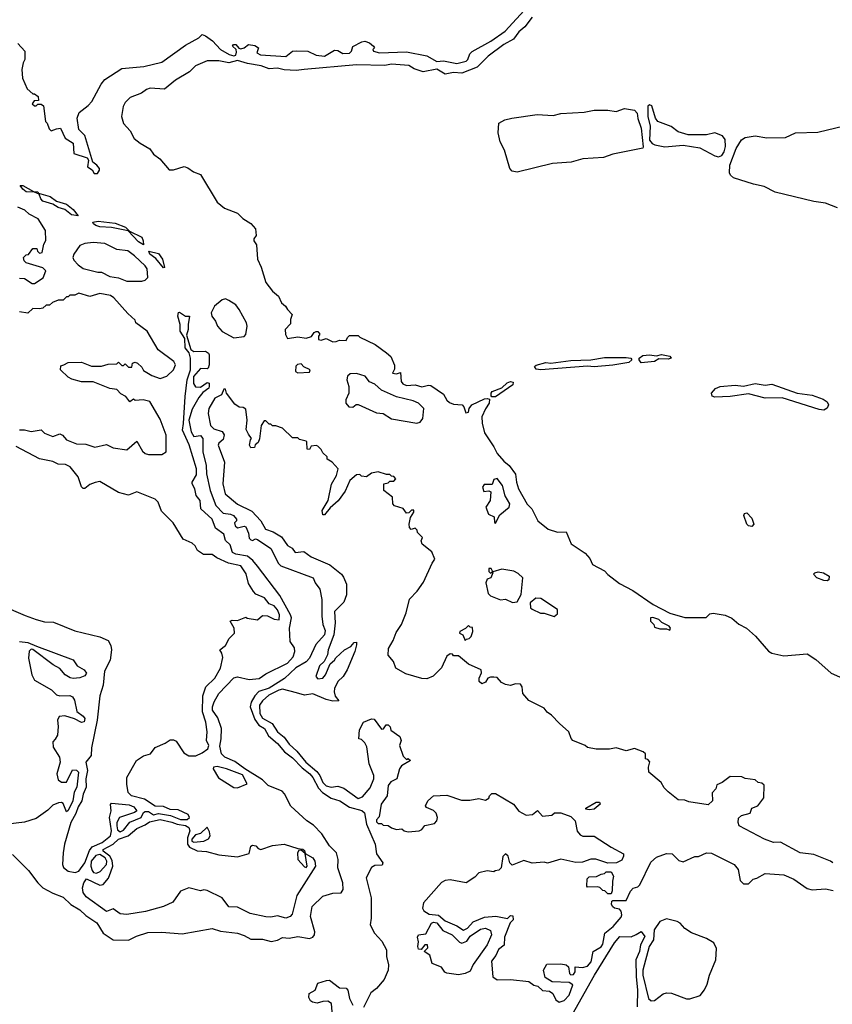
# Model space of a CAD drawing. Extents: x 2386423 to 2568864, y 578392 to 761999.
# Tile 251 of 256: x 2471696 to 2476545, y 692191 to 698063. Entities that reach past the tile are written whole.
import ezdxf

# ---------------------------------------------------------------- set-up
doc = ezdxf.new("R2010")
doc.units = 0

msp = doc.modelspace()

# ---------------------------------------------------------------- linework, layer by layer
at = {"layer": '0CON05XD'}
for points in [[(2471685, 697920), (2471727.5, 697875), (2471727.5, 697825), (2471717.5, 697805), (2471710, 697765), (2471712.5, 697715), (2471740.7, 697650.7), (2471775, 697620), (2471785, 697620), (2471807.5, 697605), (2471808.3, 697581.7), (2471781.7, 697578.3), (2471771.7, 697561.7), (2471785, 697550), (2471795, 697550), (2471805, 697560), (2471825, 697560), (2471838.3, 697548.3), (2471850, 697455), (2471860, 697445), (2471871.7, 697411.7), (2471885, 697400), (2471915, 697412.5), (2471940, 697415), (2471967, 697357), (2472016, 697326), (2472020, 697265), (2472099.3, 697239.3), (2472107.5, 697225), (2472100, 697185), (2472128.3, 697168.3), (2472140, 697145), (2472160, 697145), (2472172.5, 697165), (2472172.5, 697175), (2472157.5, 697195), (2472133, 697213), (2472085, 697372.5), (2472048.3, 697408.3), (2472040, 697475), (2472050.5, 697509.5), (2472105, 697550.6), (2472127.5, 697575), (2472182.4, 697677.6), (2472204.7, 697705.3), (2472305, 697771.8), (2472436.9, 697783.1), (2472545, 697810.4), (2472685, 697910.8), (2472766, 697955), (2472785, 697973.8), (2472805, 697967.1), (2472846.7, 697936.7), (2472894, 697885), (2472945.6, 697855), (2472973.4, 697846.6), (2472985, 697850.6), (2472989.5, 697869.5), (2472987.5, 697885), (2472966.7, 697905), (2472972.5, 697915), (2472986.7, 697915), (2473003.6, 697893.6), (2473015, 697890), (2473035.7, 697894.3), (2473062.5, 697915), (2473099.1, 697909.1), (2473122, 697895), (2473111.4, 697865), (2473133.3, 697853.3), (2473285, 697843.1), (2473325, 697874.3), (2473345, 697877.3), (2473415, 697874.2), (2473465, 697850.8), (2473515, 697844.6), (2473575, 697880.6), (2473595, 697878.6), (2473625, 697860.4), (2473665, 697863.8), (2473676, 697875), (2473685, 697902.5), (2473738.3, 697931.7), (2473755, 697934.2), (2473783.3, 697925), (2473806.7, 697905), (2473812.5, 697895), (2473803.3, 697885), (2473807.5, 697875), (2473843.3, 697865), (2474005, 697872), (2474125, 697847.1), (2474185, 697813.6), (2474225, 697818.2), (2474305, 697802.4), (2474361.1, 697815), (2474370.7, 697825), (2474381.5, 697858.5), (2474396.2, 697873.8), (2474507.7, 697935), (2474592.6, 697995), (2474729.2, 698140.8)], [(2474755, 698078.5), (2474710.1, 698019.9), (2474675, 697990), (2474642.4, 697947.6), (2474585, 697914.6), (2474492.1, 697845), (2474425, 697779.7), (2474335, 697743.9), (2474285, 697747.2), (2474235, 697738.5), (2474185, 697767.1), (2474102.9, 697752.9), (2474050.5, 697770.5), (2474018.8, 697788.8), (2473915, 697796.9), (2473875, 697790), (2473705, 697794), (2473393.2, 697766.8), (2473345, 697759), (2473275, 697763.8), (2473235, 697774.4), (2473185, 697770), (2473137.6, 697787.6), (2473055, 697800.7), (2472995, 697819.2), (2472945, 697804.8), (2472885, 697818.3), (2472815, 697817.5), (2472745, 697787.5), (2472708.7, 697751.3), (2472625, 697701.8), (2472560.9, 697649.1), (2472475, 697654.6), (2472453.2, 697646.8), (2472423.3, 697625), (2472355, 697598.6), (2472325, 697569.2), (2472314.6, 697545), (2472304.6, 697485), (2472315, 697443.8), (2472355, 697400), (2472379.2, 697355), (2472415, 697325.7), (2472472.1, 697292.1), (2472495, 697260), (2472533.2, 697233.2), (2472587.5, 697167.5), (2472615, 697167.5), (2472677.7, 697187.7), (2472699.7, 697179.7), (2472733.3, 697155), (2472775, 697139.2), (2472875, 696973.8), (2472918.8, 696938.8), (2472995, 696908.8), (2473027.7, 696877.7), (2473075, 696846.7), (2473102.5, 696815), (2473107.5, 696775), (2473093.3, 696756.7), (2473092.5, 696745), (2473109.3, 696719.3), (2473116.2, 696635), (2473137.5, 696587.5), (2473164.3, 696495), (2473205, 696443.3), (2473240, 696415), (2473257.5, 696375), (2473282.5, 696355), (2473293.3, 696335), (2473322.5, 696305), (2473312.5, 696275), (2473311.7, 696248.3), (2473280, 696215), (2473281.4, 696185), (2473295, 696161.2), (2473355, 696171.2), (2473406.4, 696163.6), (2473437, 696173), (2473453.6, 696196.4), (2473465, 696202.5), (2473475, 696202.5), (2473487, 696187), (2473480, 696175), (2473480, 696155), (2473495, 696152.5), (2473525, 696162.5), (2473565, 696142.5), (2473585, 696143.3), (2473605, 696152.5), (2473645, 696150), (2473651.7, 696168.3), (2473665, 696180), (2473715, 696180), (2473725, 696170), (2473817.5, 696125), (2473885, 696076.7), (2473910, 696055), (2473931.7, 696001.7), (2473931.7, 695978.3), (2473920, 695955), (2473945, 695950), (2473968.3, 695958.3), (2473972, 695905), (2473981.9, 695891.9), (2474005, 695882), (2474055, 695886.2), (2474095, 695874), (2474135, 695884), (2474150.3, 695880.3), (2474225, 695828.8), (2474244.2, 695794.2), (2474260.3, 695780.3), (2474285, 695770), (2474336.1, 695766.1), (2474346.7, 695755), (2474358.3, 695718.3), (2474375, 695722.5), (2474378.8, 695745), (2474393.3, 695766.7), (2474468.8, 695801.2), (2474485, 695804.5), (2474499.3, 695799.3), (2474497.9, 695775), (2474475, 695742.2), (2474453.8, 695695), (2474455, 695656.7), (2474468.7, 695598.7), (2474525.6, 695515), (2474545, 695476.2), (2474585, 695430), (2474616.7, 695405), (2474655, 695352.5), (2474660, 695305), (2474673.3, 695265), (2474723.9, 695173.9), (2474752.5, 695145), (2474787.5, 695075), (2474850, 695025), (2474905, 695006.2), (2474957.7, 695007.7), (2474987.7, 694937.7), (2475071.2, 694881.2), (2475098.8, 694848.8), (2475113.6, 694813.6), (2475185.8, 694775.8), (2475205, 694753.3), (2475275, 694700), (2475355, 694658.8), (2475476.2, 694575), (2475575, 694523.5), (2475665, 694496.7), (2475791.7, 694498.3), (2475815, 694520), (2475835, 694522.5), (2475905, 694512.5), (2475945, 694493.3), (2475987.7, 694457.7), (2476032.5, 694435), (2476085.9, 694385.9), (2476165, 694296.7), (2476184.1, 694284.1), (2476255, 694268.8), (2476395, 694280), (2476446.4, 694246.4), (2476537.5, 694165), (2476605, 694136.2)], [(2475865, 697245.6), (2475885, 697252.9), (2475900.4, 697275), (2475907.6, 697307.6), (2475905, 697347.5), (2475889.7, 697369.7), (2475845, 697388.8), (2475795, 697376.2), (2475685, 697376.2), (2475625, 697393.8), (2475583.3, 697425), (2475504, 697455), (2475489.2, 697475), (2475468.8, 697548.8), (2475455, 697556), (2475445, 697547.5), (2475443.8, 697485), (2475457.4, 697427.4), (2475454, 697345), (2475469.2, 697325), (2475486.3, 697316.3), (2475545, 697305.5), (2475655, 697314), (2475755, 697298.8), (2475845, 697251.1), (2475865, 697245.6)], [(2474665, 697154.1), (2474635, 697159.2), (2474621.3, 697175), (2474590, 697285), (2474562.8, 697335), (2474552.2, 697387.8), (2474555, 697445.8), (2474591.2, 697465), (2474633.5, 697476.5), (2474783.3, 697496.7), (2474878.5, 697491.5), (2474926, 697504), (2475065, 697511.1), (2475125, 697524.1), (2475205, 697523.6), (2475255, 697514.8), (2475305, 697534.2), (2475365, 697523.8), (2475381.1, 697505), (2475383.8, 697473.8), (2475404.7, 697415), (2475417.1, 697305), (2475413.5, 697296.5), (2475235, 697260), (2475179, 697241), (2475056.2, 697233.8), (2474986.2, 697213.8), (2474875, 697205.3), (2474665, 697154.1)], [(2476575, 696940.5), (2476505, 696968.5), (2476435, 696979.4), (2476203.8, 697035), (2476138.6, 697068.6), (2476075, 697081.3), (2475955, 697120.4), (2475936.7, 697135), (2475931.1, 697148.9), (2475933.5, 697195), (2475970.6, 697295), (2476003.8, 697346.2), (2476025, 697360), (2476085, 697370.4), (2476155, 697358.7), (2476265, 697360.9), (2476325, 697388.7), (2476457.9, 697392.1), (2476615, 697429.7)], [(2472045, 696893.8), (2472005, 696899.2), (2471965, 696930.8), (2471925, 696942.5), (2471893.1, 696963.1), (2471835, 696980.8), (2471822.5, 696995), (2471812.5, 697022.5), (2471785, 697033.8), (2471735, 697036), (2471715, 697052), (2471700, 697075), (2471715, 697073.3), (2471778.3, 697038.3), (2471805, 697036), (2471808.3, 697028.3), (2471877.8, 697007.8), (2471915, 696981.2), (2471975, 696962.5), (2472015, 696930.8), (2472045, 696893.8)], [(2471695, 696521.2), (2471725, 696520), (2471770.5, 696490.5), (2471785, 696490), (2471835.9, 696524.1), (2471852.5, 696565), (2471835, 696582.5), (2471735, 696612.5), (2471722.5, 696625), (2471720, 696645), (2471735, 696660), (2471748.3, 696661.7), (2471775, 696697.5), (2471798.3, 696698.3), (2471801.7, 696681.7), (2471815, 696670), (2471830, 696675), (2471840, 696725), (2471853, 696747), (2471850, 696805), (2471807.5, 696875), (2471753.8, 696903.8), (2471726.2, 696926.2), (2471685, 696944.3)], [(2472435, 696720), (2472405, 696738.1), (2472343.3, 696803.3), (2472245, 696823.1), (2472175, 696828.1), (2472151.2, 696835), (2472136.2, 696845), (2472133.3, 696855), (2472165, 696860.6), (2472265, 696849.5), (2472326.7, 696825), (2472351.7, 696801.7), (2472425, 696766.2), (2472434, 696745), (2472435, 696720)], [(2472425, 696503.3), (2472445, 696510), (2472461.2, 696525), (2472456.2, 696576.2), (2472444, 696595), (2472382, 696655), (2472342.5, 696685), (2472275, 696692.5), (2472205, 696728.5), (2472135, 696734.5), (2472085, 696727.5), (2472055, 696716.2), (2472018.8, 696665), (2472013.8, 696645), (2472019.5, 696629.5), (2472045, 696600), (2472075, 696578.8), (2472163, 696557), (2472185, 696556.7), (2472235, 696531.2), (2472285, 696523.8), (2472335, 696503.8), (2472425, 696503.3)], [(2472555, 696583.8), (2472507.7, 696637.7), (2472473.5, 696665), (2472467.5, 696682.5), (2472525, 696668.8), (2472549.2, 696635), (2472560, 696585), (2472555, 696583.8)], [(2471695, 695617.5), (2471725, 695617.5), (2471765, 695607.5), (2471825, 695616.7), (2471845, 695597.5), (2471895, 695577.5), (2471935, 695593.3), (2471952.5, 695585), (2471975, 695557.5), (2472035, 695532.5), (2472091.7, 695531.7), (2472145, 695513.3), (2472215, 695530), (2472255, 695510), (2472335, 695497.5), (2472395, 695550), (2472429.5, 695489.5), (2472445, 695476.7), (2472465, 695470), (2472545, 695470), (2472570, 695485), (2472570, 695585), (2472535, 695680), (2472472.5, 695785), (2472433.6, 695796.4), (2472385, 695792.5), (2472375, 695800), (2472353, 695783), (2472330, 695815), (2472300.7, 695830.7), (2472275, 695857.5), (2472235, 695862.5), (2472135, 695902.5), (2472065, 695902.5), (2472008.3, 695918.3), (2471985, 695930), (2471940, 695975), (2471941.7, 695998.3), (2471960, 696005), (2471985, 696017.5), (2472065, 696020), (2472125, 695997.5), (2472185, 695997.5), (2472225, 696007.5), (2472275, 696010), (2472285, 696020), (2472305, 696000), (2472315, 696000), (2472325, 696010), (2472345, 695990), (2472365, 695990), (2472370, 696015), (2472385, 696020), (2472400, 696015), (2472425, 695990), (2472435, 695970), (2472485, 695940), (2472535, 695922.5), (2472575, 695936.7), (2472613.8, 695975), (2472626.2, 696005), (2472616, 696025), (2472523, 696093), (2472456.7, 696205), (2472390, 696255), (2472385, 696270), (2472340.7, 696310.7), (2472257.5, 696405), (2472237.5, 696417.5), (2472175, 696430), (2472115, 696411.2), (2472048.3, 696431.7), (2472025, 696420), (2471995, 696420), (2471985, 696410), (2471975, 696410), (2471955, 696390), (2471925, 696390), (2471893, 696377), (2471875, 696360), (2471855, 696360), (2471835, 696342.5), (2471815, 696337.5), (2471775, 696340), (2471745, 696313.3), (2471695, 696320)], [(2472975, 696166.2), (2473035, 696172.5), (2473046.2, 696185), (2473053.8, 696235), (2473048.8, 696255), (2473006, 696335), (2472985, 696363.3), (2472945, 696388.8), (2472925, 696398), (2472905, 696392.5), (2472858, 696355), (2472839.5, 696315), (2472842.2, 696295), (2472864.3, 696265), (2472875.6, 696235), (2472905, 696203.1), (2472975, 696166.2)], [(2471654, 693084), (2471749.4, 692989.4), (2471805.4, 692915), (2471835, 692885.3), (2471893.2, 692853.2), (2471955, 692830), (2472001.1, 692785), (2472055, 692753.3), (2472090.7, 692720.7), (2472156.7, 692676.7), (2472194.1, 692614.1), (2472255, 692576.1), (2472345, 692572.9), (2472392.7, 692597.3), (2472460.1, 692619.9), (2472545, 692621.9), (2472665, 692610.2), (2472845, 692642.2), (2472895, 692627.3), (2472995.6, 692615.6), (2473035, 692602.1), (2473075, 692578.3), (2473145, 692578.8), (2473197.5, 692565), (2473235, 692573.3), (2473265, 692590), (2473305, 692584.8), (2473355, 692595.2), (2473425, 692583.9), (2473445, 692590.6), (2473454.4, 692605), (2473456.4, 692623.6), (2473430.9, 692715), (2473441.5, 692775), (2473506, 692835), (2473565, 692854.5), (2473615, 692856), (2473626.2, 692875), (2473624.6, 692915), (2473595.4, 693005), (2473597.1, 693055), (2473587.1, 693095), (2473544.5, 693135), (2473498.3, 693208.3), (2473450, 693260), (2473410, 693285), (2473315, 693372.3), (2473276.7, 693446.7), (2473262.8, 693462.8), (2473178.5, 693495), (2473145, 693529.1), (2473039.6, 693595), (2472979, 693639), (2472920, 693665), (2472900, 693685), (2472890.4, 693730.4), (2472899.1, 693775), (2472900, 693835), (2472878.9, 693898.9), (2472847.1, 693945), (2472846.2, 693965), (2472857.1, 693995), (2472884.6, 694045), (2472975, 694137.1), (2472995, 694142.9), (2473065, 694127.5), (2473125, 694132.9), (2473165, 694162.5), (2473295, 694224.4), (2473327.2, 694262.8), (2473338.6, 694295), (2473336.2, 694316.2), (2473309.5, 694355), (2473306.2, 694435), (2473318.2, 694495), (2473313, 694513), (2473248.3, 694628.3), (2473115, 694804.5), (2473088.3, 694838.3), (2473055, 694863.2), (2472985, 694874.4), (2472966.7, 694885), (2472951.2, 694931.2), (2472925, 694957.5), (2472914.1, 694994.1), (2472865, 695030), (2472843.8, 695085), (2472777.5, 695145), (2472774, 695195), (2472748.8, 695225), (2472741.2, 695265), (2472726.2, 695295), (2472726.2, 695305), (2472751.7, 695348.3), (2472751.1, 695385), (2472707.2, 695527.3), (2472667.3, 695615), (2472674.5, 695655), (2472682.7, 695815), (2472696.2, 695915), (2472714.7, 695975.3), (2472715.4, 696045), (2472707, 696077), (2472684.4, 696105), (2472681.9, 696161.9), (2472653.8, 696205), (2472653.1, 696245), (2472640, 696295), (2472643.6, 696316.4), (2472649.3, 696319.3), (2472685, 696295.6), (2472710, 696295), (2472700.6, 696245), (2472702.5, 696215), (2472691.4, 696181.4), (2472718, 696095), (2472735, 696084.3), (2472805.7, 696085.7), (2472823.3, 696075), (2472826.4, 696063.6), (2472826.7, 696005), (2472820, 695985), (2472815, 695980), (2472775, 695983.3), (2472734.3, 695935), (2472733.6, 695893.6), (2472745, 695874), (2472775, 695871.2), (2472815, 695900), (2472826.1, 695896.1), (2472827.3, 695877.3), (2472824, 695865), (2472790, 695840), (2472765, 695808.8), (2472725, 695740), (2472705.6, 695675), (2472718.9, 695605), (2472735, 695578), (2472775, 695584), (2472789.4, 695565), (2472788.8, 695485), (2472808.8, 695405), (2472811.5, 695355), (2472833.8, 695255), (2472867.2, 695165), (2472910.6, 695120.6), (2472955, 695114.2), (2472971.2, 695105), (2472990, 695085), (2472990, 695075), (2472977.5, 695062.5), (2472981.2, 695045), (2472995, 695032.5), (2473035, 695042.5), (2473045, 695037.5), (2473061.2, 695001.2), (2473065, 694970), (2473075, 694960), (2473085, 694957.5), (2473104, 694966), (2473115, 694962), (2473195, 694908.8), (2473240, 694820), (2473255, 694805.7), (2473447.5, 694735), (2473460, 694705), (2473487, 694667), (2473500, 694605), (2473500, 694505), (2473505.6, 694455), (2473519.4, 694419.4), (2473515.4, 694395), (2473463, 694337), (2473426.2, 694255), (2473405, 694233.1), (2473343.4, 694196.6), (2473276.9, 694133.1), (2473185, 694076), (2473124, 694056), (2473099.4, 694030.6), (2473077.2, 693992.8), (2473071.4, 693965), (2473098.5, 693888.5), (2473124, 693856), (2473156.9, 693835), (2473181.4, 693791.4), (2473235, 693746.2), (2473276.7, 693696.7), (2473325, 693660), (2473381.2, 693601.2), (2473427.1, 693565), (2473445, 693543.6), (2473479.3, 693479.3), (2473503.5, 693453.5), (2473555, 693420.8), (2473605.7, 693405), (2473665, 693367.4), (2473737, 693347), (2473753.2, 693333.2), (2473766.3, 693265), (2473816.8, 693145), (2473825, 693087.5), (2473863.3, 693035), (2473859.5, 693020.5), (2473815, 693019.2), (2473795, 693007.5), (2473764.1, 692945), (2473792.5, 692825), (2473793.3, 692705), (2473788, 692665), (2473813.1, 692615), (2473856.7, 692566.7)], [(2474805, 695974.3), (2474778.7, 695978.7), (2474768, 695995), (2474777.1, 696002.9), (2474835, 696018.6), (2474865, 696014), (2474985, 696029.4), (2475104.3, 696034.3), (2475185, 696048.9), (2475315, 696048.6), (2475343.6, 696043.6), (2475348.8, 696035), (2475331.2, 696018.8), (2475235, 696002.9), (2475125, 695992.5), (2475085, 695997.1), (2474805, 695974.3)], [(2475405, 696017.1), (2475391.9, 696035), (2475392.9, 696045), (2475415, 696060.5), (2475455, 696064.5), (2475495, 696058), (2475525, 696065.7), (2475576.4, 696056.4), (2475583.3, 696045), (2475565, 696037.5), (2475510, 696040), (2475485, 696024.5), (2475405, 696017.1)], [(2473355, 695957.5), (2473425, 695960), (2473430, 695975), (2473391.7, 695991.7), (2473375, 696010), (2473353, 696007), (2473343, 695997), (2473342.5, 695965), (2473355, 695957.5)], [(2474065, 695657.5), (2474085, 695662.5), (2474102.5, 695685), (2474107.5, 695745), (2474076.1, 695776.1), (2474045, 695790), (2473945, 695813.3), (2473855, 695852.5), (2473815, 695890), (2473783.6, 695903.6), (2473757, 695937), (2473705, 695952.5), (2473668.3, 695951.7), (2473653, 695937), (2473647.5, 695915), (2473660, 695875), (2473660, 695835), (2473642.5, 695795), (2473642.5, 695775), (2473660, 695755), (2473685, 695752.5), (2473703, 695767), (2473715, 695767.5), (2473825, 695717.5), (2473865, 695713.3), (2473915, 695683.3), (2474065, 695657.5)], [(2476547.5, 693035), (2476533.6, 693043.6), (2476435, 693083.3), (2476353.6, 693093.6), (2476235, 693157.5), (2476195, 693156.7), (2476140, 693175), (2475990, 693255), (2475982.5, 693275), (2475985, 693300), (2476003, 693317), (2476055, 693330), (2476065, 693360), (2476100, 693375), (2476137, 693423), (2476137.5, 693497.5), (2476125, 693510), (2476103, 693513), (2476085, 693530), (2476025, 693537.5), (2476005, 693547.5), (2475935, 693550), (2475887, 693513), (2475855, 693500), (2475850, 693475), (2475828.3, 693451.7), (2475830, 693405), (2475805, 693380), (2475688.3, 693398.3), (2475665, 693407.5), (2475625, 693410), (2475565, 693457.5), (2475541.7, 693481.7), (2475523, 693513), (2475450, 693575), (2475447.5, 693605), (2475457, 693637), (2475445, 693650), (2475430, 693655), (2475430, 693685), (2475417, 693697), (2475365, 693716.7), (2475315, 693703.3), (2475255, 693720), (2475215, 693713.3), (2475135, 693712.5), (2475085, 693722.5), (2475070, 693735), (2474997.5, 693765), (2474986.4, 693776.4), (2474972.5, 693815), (2474916.4, 693866.4), (2474870, 693915), (2474843.6, 693933.6), (2474826.4, 693956.4), (2474733.6, 694003.6), (2474698.8, 694045), (2474694, 694085), (2474685, 694100), (2474655, 694102.5), (2474625, 694092.5), (2474595, 694097.5), (2474570.7, 694110.7), (2474545, 694140), (2474525, 694142.5), (2474505, 694142.5), (2474490, 694135), (2474475, 694112.5), (2474453, 694103), (2474437.5, 694115), (2474437.5, 694135), (2474451.7, 694168.3), (2474450, 694185), (2474375, 694220), (2474315, 694270), (2474285, 694270), (2474278.3, 694278.3), (2474265, 694280), (2474245, 694267.5), (2474212.5, 694197.5), (2474162.4, 694147.6), (2474125, 694132.1), (2474095, 694134.6), (2474000.8, 694160.8), (2473940, 694195), (2473925.8, 694235), (2473893.9, 694273.9), (2473897.6, 694312.4), (2473925, 694360), (2473942.5, 694407.5), (2473975, 694456.2), (2474002.7, 694525), (2474022.7, 694607.3), (2474067.1, 694655), (2474105, 694707.5), (2474158.1, 694821.9), (2474173.3, 694845), (2474155, 694890), (2474097.5, 694935), (2474092.5, 694955), (2474100, 694975), (2474070, 695005), (2474068.3, 695018.3), (2474055, 695030), (2474033, 695023), (2474022.5, 695035), (2474020, 695055), (2474027.5, 695095), (2474047.5, 695125), (2474048.3, 695138.3), (2474035, 695137.5), (2474018.3, 695121.7), (2474005, 695120), (2473985, 695147.5), (2473933.3, 695163.3), (2473922.5, 695175), (2473920, 695215), (2473870, 695255), (2473870, 695295), (2473895, 695300), (2473905, 695310), (2473928.3, 695311.7), (2473940, 695325), (2473928.3, 695338.3), (2473915, 695340), (2473905, 695350), (2473885, 695350), (2473835, 695366.7), (2473795, 695357.5), (2473765, 695337.5), (2473735, 695340), (2473725, 695350), (2473705, 695347.5), (2473666.2, 695315), (2473638, 695252), (2473596.8, 695193.2), (2473548.3, 695151.7), (2473515, 695110), (2473505, 695110), (2473501.2, 695135), (2473536.7, 695195), (2473557.7, 695292.3), (2473586.2, 695345), (2473597.5, 695385), (2473560, 695425), (2473531.7, 695441.7), (2473530, 695455), (2473505, 695480), (2473495, 695500), (2473475, 695520), (2473465, 695522.5), (2473435, 695520), (2473425, 695500), (2473411.7, 695501.7), (2473410, 695545), (2473405, 695550), (2473365, 695560), (2473355, 695570), (2473325, 695570), (2473265, 695627.5), (2473225, 695640), (2473205, 695640), (2473195, 695650), (2473185, 695650), (2473165, 695670), (2473155, 695670), (2473136.7, 695643.3), (2473126.4, 695563.6), (2473118.3, 695541.7), (2473101.7, 695528.3), (2473098.3, 695511.7), (2473075, 695510), (2473067.5, 695525), (2473073, 695557), (2473080, 695565), (2473061.7, 695591.7), (2473048.3, 695618.3), (2473053.3, 695675), (2473045, 695740), (2473029.3, 695749.3), (2473005, 695752.5), (2472980.7, 695770.7), (2472930, 695835), (2472925, 695860), (2472915, 695860), (2472900, 695825), (2472860, 695805), (2472824.4, 695745), (2472820.8, 695715), (2472835, 695642.5), (2472855, 695623.3), (2472905, 695607.5), (2472916.1, 695586.1), (2472910.7, 695559.3), (2472885, 695537.5), (2472881.2, 695525), (2472918.1, 695425), (2472909.1, 695295), (2472921.8, 695235), (2472995, 695172.7), (2473081.6, 695131.6), (2473134.6, 695074.6), (2473162.5, 695025), (2473208.6, 695008.6), (2473258.1, 694978.1), (2473295, 694926.7), (2473321.7, 694911.7), (2473340, 694885), (2473391.7, 694891.7), (2473435, 694860), (2473547.5, 694812.5), (2473615.9, 694755.9), (2473627.7, 694737.7), (2473646.1, 694696.1), (2473646.7, 694633.3), (2473630.5, 694589.5), (2473575, 694533.3), (2473579.2, 694465), (2473570.4, 694395), (2473536.7, 694305), (2473532.5, 694275), (2473512.5, 694235), (2473485, 694210), (2473464, 694145), (2473475, 694131.4), (2473506, 694135), (2473520.8, 694155), (2473549.3, 694220.7), (2473575, 694243.3), (2473582.3, 694257.7), (2473634.4, 694305.6), (2473672.5, 694325), (2473691.7, 694348.3), (2473705, 694350), (2473706.7, 694335), (2473696, 694295), (2473650, 694185), (2473627.1, 694145), (2473594.5, 694115.5), (2473574.3, 694075), (2473571.9, 694055), (2473578.3, 694028.3), (2473600, 694000), (2473565, 693998.8), (2473525, 694008), (2473445, 694041.4), (2473395, 694034.5), (2473348.4, 694048.4), (2473265, 694070), (2473242.5, 694065), (2473183.3, 694035), (2473145, 694000), (2473127.2, 693975), (2473129.5, 693925), (2473145, 693897.5), (2473202.1, 693865), (2473233.6, 693815), (2473274.2, 693784.2), (2473305, 693742.2), (2473350.8, 693700.8), (2473403.3, 693635), (2473469.6, 693579.6), (2473487.3, 693555), (2473505, 693512.9), (2473525, 693493.3), (2473555, 693485.8), (2473595, 693492), (2473629.7, 693479.7), (2473715, 693418), (2473741.7, 693428.3), (2473788.3, 693481.7), (2473808.8, 693535), (2473810, 693555), (2473782.5, 693625), (2473767, 693727), (2473755, 693750), (2473735, 693770), (2473720, 693775), (2473723, 693827), (2473747, 693873), (2473795, 693892.5), (2473811.7, 693891.7), (2473855, 693832.5), (2473866.4, 693833.6), (2473883.3, 693856.7), (2473895, 693857.5), (2473907.5, 693845), (2473910, 693825), (2473965, 693787.5), (2473972.5, 693765), (2473963.3, 693735), (2473985, 693670), (2474005, 693650), (2474015, 693657.5), (2474027.5, 693645), (2473975, 693612.5), (2473963.3, 693595), (2473947.5, 693535), (2473911.7, 693518.3), (2473894.1, 693495.9), (2473888.8, 693435), (2473853.3, 693385), (2473841.7, 693308.3), (2473825, 693290), (2473825, 693280), (2473835, 693270), (2473855, 693270), (2473865, 693260), (2473895, 693257.5), (2473915, 693242.5), (2473945, 693233.8), (2473977, 693237), (2473990, 693225), (2474015, 693220), (2474080, 693225), (2474095, 693232.5), (2474113, 693257), (2474171.7, 693268.3), (2474185.8, 693284.2), (2474189.2, 693305), (2474180.3, 693330.3), (2474165, 693346), (2474123.9, 693363.9), (2474117.5, 693375), (2474132.5, 693405), (2474165, 693433.8), (2474245, 693437.1), (2474332.3, 693407.7), (2474381.7, 693408.3), (2474435, 693417.5), (2474475, 693407.5), (2474495, 693420), (2474500, 693435), (2474513, 693447), (2474535, 693447.5), (2474643.6, 693383.6), (2474675, 693342.5), (2474718.3, 693318.3), (2474757, 693323), (2474785, 693347.5), (2474815, 693312.5), (2474871.7, 693318.3), (2474888.3, 693331.7), (2474925, 693332.5), (2474985, 693310), (2475010, 693285), (2475023, 693223), (2475040.6, 693200.6), (2475056, 693194), (2475125, 693193.3), (2475225, 693127.5), (2475298.3, 693088.3), (2475300, 693075), (2475289.3, 693050.7), (2475256.4, 693033.6), (2475205, 693032.5), (2475133.6, 693056.4), (2475105, 693056.7), (2475055, 693037.5), (2475015, 693036.7), (2474925, 693056.7), (2474845, 693033.3), (2474825, 693037.5), (2474755, 693033.3), (2474705, 693047.5), (2474635, 693020), (2474620, 693035), (2474610, 693075), (2474595, 693087.5), (2474578.3, 693071.7), (2474570, 693005), (2474555, 692990), (2474533, 692987), (2474525, 692980), (2474485, 692987.5), (2474436.1, 692973.9), (2474411.2, 692948.8), (2474360, 692915), (2474263.9, 692933.9), (2474235, 692928.8), (2474213.4, 692916.6), (2474106.4, 692795), (2474099.1, 692765), (2474108.3, 692748.3), (2474139.1, 692729.1), (2474195, 692722.5), (2474235, 692688.9), (2474305, 692659.6), (2474345, 692633.8), (2474368.5, 692645), (2474402.5, 692682.5), (2474469.3, 692710.7), (2474536.6, 692716.6), (2474607.5, 692702.5), (2474625, 692720), (2474638.3, 692718.3), (2474640, 692695), (2474623, 692677), (2474588.8, 692591.2), (2474586.9, 692543.1), (2474552.6, 692517.4), (2474537.6, 692482.4), (2474511.9, 692448.1), (2474518.8, 692355), (2474545, 692336), (2474625, 692339.2), (2474735, 692326.7), (2474764.3, 692304.3), (2474788.3, 692298.3), (2474815, 692274), (2474858.3, 692268.3), (2474876.7, 692255), (2474895, 692216.7), (2474915, 692204), (2474945, 692213.3), (2474974, 692245), (2474996, 692306), (2474975, 692320), (2474873.9, 692323.9), (2474830.7, 692350.7), (2474822.5, 692395), (2474840.7, 692429.3), (2474925, 692431.2), (2474956, 692426), (2474970, 692415), (2474976.7, 692375), (2474985, 692366.7), (2475001.7, 692368.3), (2475011.2, 692385), (2475010, 692415), (2475055, 692411.2), (2475085, 692418.8), (2475105.6, 692445), (2475118.8, 692505), (2475166.3, 692533.7)], [(2474514.3, 695814.3), (2474510, 695820), (2474508.9, 695835), (2474515.7, 695845), (2474572.8, 695867.2), (2474605, 695898.1), (2474625, 695904.2), (2474640.7, 695900.7), (2474638, 695885), (2474535, 695814.6), (2474514.3, 695814.3)], [(2476495, 695733.5), (2476467.4, 695737.4), (2476245, 695807.9), (2476145, 695805.9), (2476045, 695831.5), (2475935, 695815.4), (2475845, 695812.1), (2475828.1, 695818.1), (2475824.2, 695835), (2475847.3, 695862.7), (2475875, 695874.4), (2475965, 695882.9), (2476015, 695878), (2476085, 695894), (2476145, 695884), (2476185, 695890), (2476335, 695835.8), (2476425, 695822.9), (2476489.5, 695799.5), (2476514.7, 695784.7), (2476522.7, 695765), (2476514.7, 695745.3), (2476495, 695733.5)], [(2471585, 694571.9), (2471728.8, 694508.8), (2471795, 694486.2), (2471845, 694471.8), (2471898.9, 694468.9), (2472025, 694417.8), (2472175, 694382.1), (2472225, 694360.5), (2472240.9, 694330.9), (2472244.6, 694305), (2472236.2, 694243.8), (2472202.5, 694177.5), (2472193.8, 694095), (2472175, 694030), (2472158.4, 693885), (2472125, 693720), (2472122, 693675), (2472091.4, 693635), (2472100.9, 693585), (2472091.8, 693535), (2472093.5, 693485), (2472074.5, 693445), (2472067.8, 693405), (2472045, 693369.2), (2472031.1, 693328.9), (2472002, 693275), (2471962.8, 693145), (2471955.3, 693095), (2471952.2, 693025), (2471956.8, 693006.8), (2471985, 692983.8), (2472027, 692977), (2472048.8, 692985), (2472085, 693034.3), (2472112, 693108), (2472129.7, 693130.3), (2472188.5, 693155), (2472238.5, 693195), (2472244.4, 693225), (2472231.2, 693305), (2472242.5, 693345), (2472238.3, 693381.7), (2472245, 693390), (2472350.2, 693380.2), (2472377.9, 693367.9), (2472396, 693345), (2472382, 693335), (2472291.2, 693305), (2472276.8, 693275), (2472275.2, 693255), (2472280.4, 693230.4), (2472295, 693219.2), (2472315, 693228.5), (2472353.2, 693276.8), (2472421.1, 693305), (2472434.4, 693335.6), (2472445, 693341.5), (2472465, 693340.7), (2472495, 693321.5), (2472525, 693329.2), (2472596.6, 693316.6), (2472655, 693293.7), (2472695, 693292.2), (2472710, 693305), (2472701.9, 693321.9), (2472641.4, 693351.4), (2472595, 693352.3), (2472555, 693370.5), (2472505, 693372), (2472441.4, 693415), (2472364.1, 693434.1), (2472344, 693454), (2472334.6, 693504.6), (2472335, 693542.5), (2472392.5, 693645), (2472435, 693672.5), (2472476.1, 693683.9), (2472505, 693722.5), (2472565, 693747.5), (2472595, 693767.5), (2472615, 693767.5), (2472629.3, 693759.3), (2472675, 693690), (2472705, 693672.5), (2472746.4, 693673.6), (2472785, 693690), (2472818, 693715), (2472825.6, 693735), (2472810, 693765), (2472815.6, 693815), (2472806.1, 693873.9), (2472787.1, 693935), (2472790, 694030), (2472806.4, 694083.6), (2472860, 694135), (2472894.2, 694195), (2472909.2, 694259.2), (2472903.3, 694285), (2472890, 694305), (2472925, 694330), (2472947.1, 694372.9), (2472977.5, 694405), (2472976, 694435), (2472952.5, 694475), (2472965, 694482.5), (2472995, 694480), (2473045, 694500), (2473053.6, 694493.6), (2473116.1, 694483.9), (2473145, 694510), (2473175, 694507.5), (2473215, 694486.7), (2473245, 694483.3), (2473246.9, 694513.1), (2473235, 694543.8), (2473215, 694568), (2473185, 694580), (2473156.2, 694615), (2473106.2, 694636.2), (2473091.7, 694651.7), (2473061.1, 694701.1), (2473047.9, 694757.9), (2473015, 694806.2), (2472941.8, 694821.8), (2472873.2, 694853.2), (2472845, 694873.8), (2472794, 694874), (2472757, 694897), (2472742.5, 694925), (2472725, 694940), (2472671.2, 694965), (2472612.3, 695062.3), (2472542.7, 695132.7), (2472522.5, 695185), (2472505, 695202.5), (2472395, 695247.5), (2472345, 695227.5), (2472285, 695242.5), (2472175, 695308.8), (2472146.4, 695303.6), (2472115, 695290), (2472085, 695266.2), (2472075, 695266.2), (2472065, 695277.5), (2472045, 695337.5), (2471997, 695397), (2471969.3, 695409.3), (2471925, 695412.5), (2471895, 695427.5), (2471815, 695443.8), (2471675, 695517.5)], [(2474535, 695060), (2474560.7, 695109.3), (2474617.5, 695155), (2474620, 695175), (2474593, 695223), (2474577.5, 695285), (2474545, 695327.5), (2474525, 695320), (2474515, 695290), (2474468.3, 695291.7), (2474457.5, 695275), (2474465, 695250), (2474495, 695252.5), (2474507, 695247), (2474502.5, 695195), (2474477.5, 695155), (2474493.6, 695113.6), (2474528.3, 695098.3), (2474530, 695065), (2474535, 695060)], [(2476065, 695040), (2476045, 695044.2), (2476034.2, 695055), (2476017.5, 695105), (2476021.7, 695118.3), (2476035, 695122.5), (2476065, 695090), (2476076.1, 695053.9), (2476065, 695040)], [(2474637, 694587), (2474665, 694591.2), (2474689.2, 694635), (2474697.5, 694735), (2474670.7, 694760.7), (2474645, 694773.3), (2474574, 694786), (2474520, 694770), (2474509.3, 694789.3), (2474495, 694790), (2474495, 694772.5), (2474505, 694762.5), (2474515, 694770), (2474520, 694765), (2474507.5, 694735), (2474485, 694726.2), (2474477.5, 694705), (2474490.7, 694640.7), (2474505, 694627.5), (2474565, 694603.3), (2474595, 694606.2), (2474637, 694587)], [(2476515, 694716.2), (2476495, 694718.8), (2476452.5, 694735), (2476433, 694757), (2476440, 694765), (2476460.5, 694769.5), (2476492.5, 694765), (2476526.2, 694745), (2476525, 694722.5), (2476515, 694716.2)], [(2474885, 694503.3), (2474905, 694520), (2474906.1, 694546.1), (2474805, 694610), (2474775, 694612), (2474742, 694585), (2474743.3, 694555), (2474755, 694547.5), (2474803, 694523), (2474825, 694522.5), (2474885, 694503.3)], [(2474355, 694360), (2474361.7, 694368.3), (2474378.3, 694371.7), (2474390, 694385), (2474400, 694415), (2474398.3, 694438.3), (2474385, 694440), (2474375, 694450), (2474357, 694433), (2474322.5, 694415), (2474320, 694405), (2474340, 694395), (2474355, 694360)], [(2475575, 694422.5), (2475580, 694435), (2475572.5, 694445), (2475527.7, 694467.7), (2475510, 694485), (2475473.3, 694496.7), (2475460, 694495), (2475460, 694475), (2475480, 694455), (2475485, 694440), (2475515, 694430), (2475555, 694430), (2475575, 694422.5)], [(2471695, 694355.3), (2471745, 694347.7), (2471796.2, 694326.2), (2472015, 694245.3), (2472038.7, 694208.7), (2472081.9, 694185), (2472095.4, 694165), (2472085, 694148.9), (2472055, 694137.5), (2472015, 694133.6), (2471997.8, 694137.8), (2471967.1, 694155), (2471935, 694193.1), (2471896, 694215), (2471775, 694307.5), (2471765, 694308), (2471752.7, 694297.3), (2471747.9, 694255), (2471767.9, 694155), (2471783.8, 694123.8), (2471886, 694066), (2471915, 694035.7), (2471935, 694030.5), (2471995, 694031.5), (2472010.8, 694025), (2472023.5, 694005), (2472037.8, 693937.8), (2472075, 693910), (2472085.4, 693895.4), (2472080.8, 693875), (2472065, 693871.2), (2472022.6, 693892.6), (2471965, 693910.5), (2471932.3, 693907.7), (2471922.5, 693885), (2471926.6, 693846.6), (2471921.5, 693795), (2471908.5, 693771.5), (2471894.4, 693755.6), (2471896, 693725), (2471933.1, 693665), (2471938.5, 693635), (2471918.2, 693565), (2471925, 693528.6), (2471945, 693514.6), (2471974.7, 693515.3), (2472011.8, 693588.2), (2472035, 693588), (2472048, 693575), (2472036.4, 693485), (2472020.4, 693455), (2472013.6, 693405), (2471985, 693347.5), (2471975, 693338.8), (2471955, 693387.8), (2471945, 693393.5), (2471928, 693392), (2471895, 693378.2), (2471865, 693347.8), (2471795, 693299.1), (2471725, 693276.5), (2471625, 693264.6)], [(2472995, 693481.9), (2473053.8, 693505), (2473025, 693558.5), (2472930, 693595), (2472875, 693608.6), (2472852.5, 693605), (2472850, 693595), (2472882.1, 693542.1), (2472975, 693482.9), (2472995, 693481.9)], [(2475095, 693350.8), (2475074.1, 693354.1), (2475075, 693360), (2475135, 693395.8), (2475156.8, 693396.8), (2475160, 693385), (2475125, 693354.4), (2475095, 693350.8)], [(2473285, 692704.2), (2473235, 692717.6), (2473195, 692710), (2473165, 692711.9), (2473071.5, 692731.5), (2472995, 692770.8), (2472945, 692772.5), (2472903.8, 692825), (2472815, 692868.8), (2472795, 692872.5), (2472775, 692867.5), (2472705, 692885.8), (2472655, 692865.5), (2472609.4, 692800.6), (2472555.3, 692774.8), (2472446.2, 692743.8), (2472335, 692727.1), (2472295, 692731.2), (2472255, 692760.8), (2472215, 692743.3), (2472092.7, 692832.7), (2472075, 692858.5), (2472070.8, 692885), (2472078.6, 692915), (2472095, 692938.8), (2472175, 692901.1), (2472195, 692904.4), (2472227.1, 692942.9), (2472239.2, 692980.8), (2472251.7, 693015), (2472247.7, 693047.7), (2472233.8, 693073.8), (2472193.4, 693105), (2472194.6, 693115), (2472253.6, 693146.4), (2472285, 693176.5), (2472343.5, 693196.5), (2472395, 693238.9), (2472445, 693261.2), (2472470, 693280), (2472535, 693293.9), (2472605, 693277.8), (2472635, 693264.8), (2472685, 693256.9), (2472705, 693245.8), (2472710.8, 693225), (2472697.2, 693182.8), (2472697.8, 693145), (2472708.8, 693128.8), (2472755, 693106.8), (2472811.3, 693101.3), (2472885, 693082.2), (2472995, 693070), (2473065, 693090), (2473076.4, 693133.6), (2473085, 693140), (2473105, 693136.2), (2473119.5, 693119.5), (2473135, 693114), (2473205, 693137.8), (2473273.9, 693146.1), (2473355, 693120), (2473385, 693116.7), (2473395, 693107.5), (2473400, 693090), (2473375, 693110), (2473361.7, 693108.3), (2473353.3, 693093.3), (2473356, 693055), (2473395, 693010), (2473405, 693007.5), (2473412.5, 693015), (2473400, 693090), (2473445, 693064.2), (2473457.1, 693045), (2473461.5, 693015), (2473350.8, 692839.2), (2473321.1, 692728.9), (2473309.5, 692715), (2473285, 692704.2)], [(2472735, 693156.9), (2472795, 693164.6), (2472822.6, 693177.4), (2472832.6, 693195), (2472829.8, 693219.8), (2472815, 693247.5), (2472775, 693208.5), (2472745, 693201.4), (2472724, 693175), (2472724, 693164), (2472735, 693156.9)], [(2475166.3, 692533.7), (2475175, 692550), (2475186.9, 692615), (2475237.5, 692655), (2475285, 692710.8), (2475290, 692725), (2475285.8, 692745.8), (2475275, 692757.5), (2475245, 692763.3), (2475235, 692772.5), (2475227.5, 692785), (2475230, 692805), (2475235, 692810), (2475315, 692810), (2475340, 692865), (2475357, 692883), (2475385, 692892), (2475396.3, 692903.7), (2475462.3, 693037.7), (2475495, 693068.8), (2475555, 693090), (2475588.8, 693088.8), (2475629.3, 693049.3), (2475655, 693040), (2475725, 693072.5), (2475747, 693073), (2475795, 693093.3), (2475825, 693092), (2475960, 693025), (2475983.3, 692995), (2475995, 692930), (2476015, 692910), (2476045, 692910), (2476073, 692937), (2476095, 692942.5), (2476145, 692971.2), (2476255, 692963.3), (2476315, 692936.7), (2476395, 692881.2), (2476425, 692873.8), (2476505, 692880), (2476549.3, 692869.3)], [(2472155, 692973.1), (2472177.4, 692982.6), (2472215.2, 693025), (2472215.5, 693045), (2472206.4, 693065), (2472175, 693085.1), (2472151.5, 693078.5), (2472123, 693045), (2472121.6, 693015), (2472128.8, 692988.8), (2472137, 692977), (2472155, 692973.1)], [(2475225, 692850), (2475205, 692850), (2475188.3, 692868.3), (2475175, 692870), (2475157, 692887), (2475141.7, 692891.7), (2475085, 692890), (2475080, 692895), (2475081.7, 692938.3), (2475095, 692950), (2475137, 692953), (2475165, 692967.5), (2475185, 692970), (2475195, 692980), (2475225, 692980), (2475240, 692955), (2475232.5, 692925), (2475231.7, 692868.3), (2475225, 692850)], [(2474315, 692365.6), (2474245, 692375.7), (2474232.6, 692382.6), (2474213.1, 692413.1), (2474156.7, 692435), (2474144, 692484), (2474110, 692505), (2474131.7, 692528.3), (2474130, 692545), (2474113.9, 692546.1), (2474091.7, 692518.3), (2474075, 692520), (2474071.2, 692535), (2474076.4, 692563.6), (2474070.6, 692590.6), (2474075, 692605.7), (2474119.4, 692610.6), (2474154.4, 692675), (2474165, 692680.5), (2474185, 692676.4), (2474220.9, 692630.9), (2474276, 692605), (2474320.9, 692560.9), (2474335, 692555.7), (2474363.6, 692566.4), (2474385, 692597.5), (2474445, 692639.2), (2474475, 692644.6), (2474505, 692630.9), (2474511.5, 692605), (2474485.4, 692545), (2474401.4, 692428.6), (2474385, 692387.5), (2474355, 692373.8), (2474315, 692365.6)], [(2475465, 692212), (2475485, 692214), (2475536.4, 692253.6), (2475555, 692260), (2475586.4, 692256.4), (2475675, 692222.5), (2475695, 692223.3), (2475756.4, 692243.6), (2475782.5, 692277.5), (2475798.6, 692311.4), (2475812, 692365), (2475850, 692455), (2475853.9, 692523.9), (2475837.7, 692557.7), (2475795, 692584.2), (2475705, 692616.2), (2475665, 692643.3), (2475637.5, 692675), (2475620, 692685), (2475555, 692700), (2475515, 692683.8), (2475481.8, 692635), (2475478.2, 692575), (2475452.9, 692535), (2475413.8, 692393.8), (2475415, 692363.8), (2475448.8, 692225), (2475465, 692212)], [(2474992, 692128), (2475126, 692365), (2475245, 692556.9), (2475276.2, 692595), (2475345, 692592.5), (2475375, 692607.3), (2475405, 692625.7), (2475425.4, 692595), (2475400.4, 692545), (2475394.4, 692505), (2475372.5, 692455), (2475373.7, 692355), (2475382.2, 692277.8), (2475380.6, 692175)], [(2473856.7, 692566.7), (2473885.5, 692515), (2473885.5, 692475), (2473897, 692427), (2473894.5, 692395), (2473870.9, 692339.1), (2473825.3, 692284.7), (2473791.1, 692258.9), (2473747.3, 692172.7)], [(2473560, 692145), (2473557.5, 692195), (2473535, 692208.8), (2473505, 692208), (2473471.7, 692198.3), (2473443, 692203), (2473431.2, 692211.2), (2473421.3, 692231.3), (2473422.9, 692255), (2473460, 692275), (2473475, 692316.7), (2473526.4, 692333.6), (2473545, 692333.8), (2473605, 692288.6), (2473645, 692287.1), (2473654.4, 692274.4), (2473664.4, 692225), (2473685, 692186)]]:
    msp.add_lwpolyline(points, dxfattribs=at)

doc.saveas('drawing.dxf')
